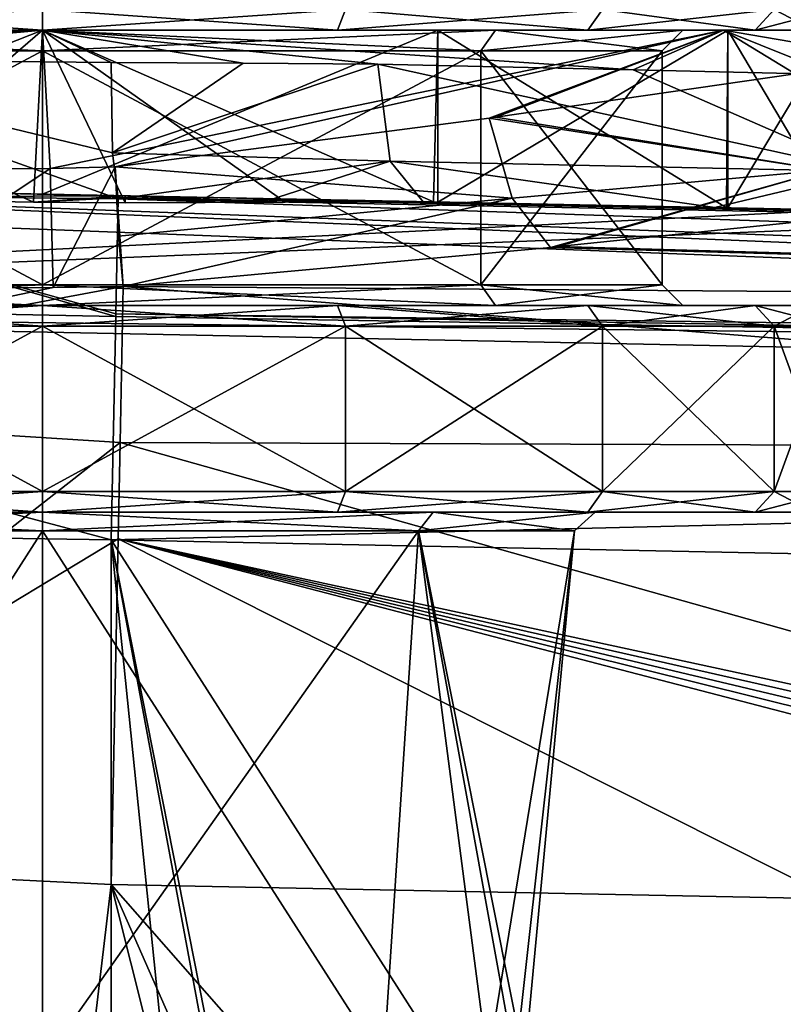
# Model space of a CAD drawing. Extents: x -200 to 200, y -703 to 625.
# Tile 6 of 256: x -175 to -164, y -649 to -635. Entities that reach past the tile are written whole.
import ezdxf

# ---------------------------------------------------------------- set-up
doc = ezdxf.new("R2010")
doc.units = 0
doc.header["$LTSCALE"] = 159.143519
for name, color, linetype in [('1', 7, 'CONTINUOUS'), ('12', 7, 'CONTINUOUS'), ('122', 7, 'CONTINUOUS'), ('124', 7, 'CONTINUOUS'), ('125', 7, 'CONTINUOUS'), ('126', 7, 'CONTINUOUS'), ('13', 7, 'CONTINUOUS'), ('130', 7, 'CONTINUOUS'), ('131', 7, 'CONTINUOUS'), ('132', 7, 'CONTINUOUS'), ('136', 7, 'CONTINUOUS'), ('137', 7, 'CONTINUOUS'), ('138', 7, 'CONTINUOUS'), ('139', 7, 'CONTINUOUS'), ('14', 7, 'CONTINUOUS'), ('140', 7, 'CONTINUOUS'), ('141', 7, 'CONTINUOUS'), ('146', 7, 'CONTINUOUS'), ('15', 7, 'CONTINUOUS'), ('16', 7, 'CONTINUOUS'), ('18', 7, 'CONTINUOUS'), ('19', 7, 'CONTINUOUS'), ('20', 7, 'CONTINUOUS'), ('3', 7, 'CONTINUOUS'), ('4', 7, 'CONTINUOUS'), ('5', 7, 'CONTINUOUS'), ('652', 7, 'CONTINUOUS'), ('653', 7, 'CONTINUOUS'), ('654', 7, 'CONTINUOUS'), ('655', 7, 'CONTINUOUS'), ('656', 7, 'CONTINUOUS'), ('657', 7, 'CONTINUOUS'), ('663', 7, 'CONTINUOUS'), ('664', 7, 'CONTINUOUS'), ('665', 7, 'CONTINUOUS'), ('676', 7, 'CONTINUOUS'), ('677', 7, 'CONTINUOUS'), ('678', 7, 'CONTINUOUS'), ('679', 7, 'CONTINUOUS'), ('680', 7, 'CONTINUOUS'), ('681', 7, 'CONTINUOUS'), ('682', 7, 'CONTINUOUS'), ('683', 7, 'CONTINUOUS'), ('684', 7, 'CONTINUOUS'), ('685', 7, 'CONTINUOUS'), ('686', 7, 'CONTINUOUS'), ('687', 7, 'CONTINUOUS'), ('9', 7, 'CONTINUOUS')]:
    doc.layers.add(name, color=color, linetype=linetype)

msp = doc.modelspace()

# ---------------------------------------------------------------- linework, layer by layer
at = {"layer": '1', "color": 7, "linetype": 'CONTINUOUS'}
for points in [[(-174, -693.2, -20), (-174, -647.605, -20), (-162.557, -693.2, -20), (-174, -693.2, -20)], [(-174, -647.605, -20), (-163.507, -647.816, -20), (-160.768, -662.682, -20), (-174, -647.605, -20)], [(-162.557, -693.2, -20), (-174, -647.605, -20), (-160.071, -679.248, -20), (-162.557, -693.2, -20)], [(-160.071, -679.248, -20), (-174, -647.605, -20), (-160.768, -662.682, -20), (-160.071, -679.248, -20)]]:
    msp.add_3dface(points, dxfattribs=at)
at = {"layer": '12', "color": 7, "linetype": 'CONTINUOUS'}
for points in [[(-173.799, -637.633, -10.721), (-173.799, -637.607, -10), (-171.478, -637.698, -10.947), (-173.799, -637.633, -10.721)], [(-171.478, -637.698, -10.947), (-173.799, -637.607, -10), (-171.56, -637.652, -10), (-171.478, -637.698, -10.947)], [(-173.801, -637.711, -11.437), (-173.799, -637.633, -10.721), (-171.478, -637.698, -10.947), (-173.801, -637.711, -11.437)], [(-169.321, -637.697, -10), (-171.478, -637.698, -10.947), (-171.56, -637.652, -10), (-169.321, -637.697, -10)], [(-167.512, -638.341, -13.433), (-162.55, -637.833, -10), (-137.6, -639.196, -14.056), (-167.512, -638.341, -13.433)], [(-173.826, -638.924, -14.962), (-167.623, -638.357, -13.482), (-137.6, -639.196, -14.056), (-173.826, -638.924, -14.962)], [(-167.623, -638.357, -13.482), (-167.512, -638.341, -13.433), (-137.6, -639.196, -14.056), (-167.623, -638.357, -13.482)], [(-173.871, -641.189, -17.669), (-173.826, -638.924, -14.962), (-143.801, -641.299, -17.226), (-173.871, -641.189, -17.669)], [(-143.801, -641.299, -17.226), (-173.826, -638.924, -14.962), (-137.6, -639.196, -14.056), (-143.801, -641.299, -17.226)], [(-173.899, -642.587, -18.649), (-173.871, -641.189, -17.669), (-152.29, -647.256, -19.969), (-173.899, -642.587, -18.649)], [(-152.29, -647.256, -19.969), (-173.871, -641.189, -17.669), (-143.801, -641.299, -17.226), (-152.29, -647.256, -19.969)], [(-174, -647.605, -20), (-173.899, -642.587, -18.649), (-163.507, -647.816, -20), (-174, -647.605, -20)], [(-152.474, -647.442, -19.982), (-173.899, -642.587, -18.649), (-152.29, -647.256, -19.969), (-152.474, -647.442, -19.982)], [(-173.899, -642.587, -18.649), (-152.661, -647.635, -19.992), (-152.833, -647.825, -19.998), (-173.899, -642.587, -18.649)], [(-152.661, -647.635, -19.992), (-173.899, -642.587, -18.649), (-152.474, -647.442, -19.982), (-152.661, -647.635, -19.992)], [(-153.013, -648.027, -20), (-173.899, -642.587, -18.649), (-152.833, -647.825, -19.998), (-153.013, -648.027, -20)], [(-173.899, -642.587, -18.649), (-153.013, -648.027, -20), (-163.507, -647.816, -20), (-173.899, -642.587, -18.649)]]:
    msp.add_3dface(points, dxfattribs=at)
at = {"layer": '122', "color": 7, "linetype": 'CONTINUOUS'}
for points in [[(-174, -689.2, 20), (-169.255, -689.2, 20), (-174, -642.604, 20), (-174, -689.2, 20)], [(-169.255, -689.2, 20), (-165.004, -690.912, 20), (-174, -642.604, 20), (-169.255, -689.2, 20)], [(-165.004, -690.912, 20), (-163.714, -694.714, 20), (-174, -642.604, 20), (-165.004, -690.912, 20)], [(-174, -642.604, 20), (-138.417, -698.2, 20), (-134.228, -643.405, 20), (-174, -642.604, 20)], [(-163.714, -694.714, 20), (-138.417, -698.2, 20), (-174, -642.604, 20), (-163.714, -694.714, 20)]]:
    msp.add_3dface(points, dxfattribs=at)
at = {"layer": '124', "color": 7, "linetype": 'CONTINUOUS'}
for points in [[(-163.5, -637.814, 0.025), (-186.5, -637.351, 0.025), (-165.049, -637.783, 5.764), (-163.5, -637.814, 0.025)], [(-186.5, -637.351, 0.025), (-180.743, -637.467, 9.963), (-175, -637.583, 11.5), (-186.5, -637.351, 0.025)], [(-186.5, -637.351, 0.025), (-169.257, -637.698, 9.963), (-165.049, -637.783, 5.764), (-186.5, -637.351, 0.025)], [(-186.5, -637.351, 0.025), (-175, -637.583, 11.5), (-169.257, -637.698, 9.963), (-186.5, -637.351, 0.025)], [(-169.473, -637.694, 15), (-149.332, -638.099, 15), (-165.237, -637.779, 12.645), (-169.473, -637.694, 15)], [(-149.332, -638.099, 15), (-161.905, -637.846, 9.135), (-165.237, -637.779, 12.645), (-149.332, -638.099, 15)]]:
    msp.add_3dface(points, dxfattribs=at)
at = {"layer": '125', "color": 7, "linetype": 'CONTINUOUS'}
for points in [[(-163.5, -637.814, 0.025), (-192, -639.241, 0.025), (-186.5, -637.351, 0.025), (-163.5, -637.814, 0.025)], [(-159.04, -637.904, 0.025), (-192, -639.241, 0.025), (-163.5, -637.814, 0.025), (-159.04, -637.904, 0.025)], [(-129.223, -640.005, 0.025), (-192, -639.241, 0.025), (-159.04, -637.904, 0.025), (-129.223, -640.005, 0.025)], [(-94.396, -641.206, 0.025), (-192, -639.241, 0.025), (-129.223, -640.005, 0.025), (-94.396, -641.206, 0.025)]]:
    msp.add_3dface(points, dxfattribs=at)
at = {"layer": '126', "color": 7, "linetype": 'CONTINUOUS'}
for points in [[(-94.396, -641.206, 0.025), (-94.396, -641.206), (-192, -639.241), (-94.396, -641.206, 0.025)], [(-192, -639.241, 0.025), (-94.396, -641.206, 0.025), (-192, -639.241), (-192, -639.241, 0.025)]]:
    msp.add_3dface(points, dxfattribs=at)
at = {"layer": '13', "color": 7, "linetype": 'CONTINUOUS'}
for points in [[(-173.799, -637.607, -10), (-179.136, -637.625, -10.73), (-179.421, -637.494, -9.009), (-173.799, -637.607, -10)], [(-175.132, -637.701, -11.499), (-179.136, -637.625, -10.73), (-173.799, -637.607, -10), (-175.132, -637.701, -11.499)], [(-173.799, -637.633, -10.721), (-175.132, -637.701, -11.499), (-173.799, -637.607, -10), (-173.799, -637.633, -10.721)], [(-173.801, -637.711, -11.437), (-175.132, -637.701, -11.499), (-173.799, -637.633, -10.721), (-173.801, -637.711, -11.437)], [(-174.845, -638.94, -14.996), (-173.826, -638.924, -14.962), (-182.918, -640.616, -15.182), (-174.845, -638.94, -14.996)], [(-182.918, -640.616, -15.182), (-173.826, -638.924, -14.962), (-173.871, -641.189, -17.669), (-182.918, -640.616, -15.182)], [(-177.484, -638.945, -14.767), (-174.845, -638.94, -14.996), (-182.918, -640.616, -15.182), (-177.484, -638.945, -14.767)], [(-181.585, -647.232, -18.506), (-182.918, -640.616, -15.182), (-173.871, -641.189, -17.669), (-181.585, -647.232, -18.506)], [(-181.585, -647.232, -18.506), (-173.871, -641.189, -17.669), (-173.899, -642.587, -18.649), (-181.585, -647.232, -18.506)], [(-174, -647.605, -20), (-181.585, -647.232, -18.506), (-173.899, -642.587, -18.649), (-174, -647.605, -20)]]:
    msp.add_3dface(points, dxfattribs=at)
at = {"layer": '130', "color": 7, "linetype": 'CONTINUOUS'}
for points in [[(-188.483, -698.2, 13.793), (-175, -698.2, 19.975), (-188.134, -642.39, 14.15), (-188.483, -698.2, 13.793)], [(-174, -689.2, 20), (-188.134, -642.39, 14.15), (-174.5, -689.2, 19.994), (-174, -689.2, 20)], [(-174, -689.2, 20), (-174, -642.604, 20), (-188.134, -642.39, 14.15), (-174, -689.2, 20)], [(-188.134, -642.39, 14.15), (-175, -689.2, 19.975), (-174.5, -689.2, 19.994), (-188.134, -642.39, 14.15)], [(-175, -698.2, 19.975), (-175, -689.2, 19.975), (-188.134, -642.39, 14.15), (-175, -698.2, 19.975)]]:
    msp.add_3dface(points, dxfattribs=at)
at = {"layer": '131', "color": 7, "linetype": 'CONTINUOUS'}
for points in [[(-173.935, -639.358, 18.803), (-180.159, -637.581, 14.734), (-187.22, -639.091, 13.305), (-173.935, -639.358, 18.803)], [(-173.935, -639.358, 18.803), (-173.934, -639.32, 18.77), (-180.159, -637.581, 14.734), (-173.935, -639.358, 18.803)], [(-173.934, -639.32, 18.77), (-173.9, -637.652, 15.685), (-180.159, -637.581, 14.734), (-173.934, -639.32, 18.77)], [(-188.134, -642.39, 14.15), (-174, -642.604, 20), (-187.22, -639.091, 13.305), (-188.134, -642.39, 14.15)], [(-174, -642.604, 20), (-173.935, -639.358, 18.803), (-187.22, -639.091, 13.305), (-174, -642.604, 20)]]:
    msp.add_3dface(points, dxfattribs=at)
at = {"layer": '132', "color": 7, "linetype": 'CONTINUOUS'}
for points in [[(-173.934, -639.32, 18.77), (-94.379, -640.383, 18.222), (-173.9, -637.652, 15.685), (-173.934, -639.32, 18.77)], [(-173.9, -637.652, 15.685), (-94.356, -639.206, 15), (-171.712, -637.67, 15.464), (-173.9, -637.652, 15.685)], [(-94.379, -640.383, 18.222), (-94.356, -639.206, 15), (-173.9, -637.652, 15.685), (-94.379, -640.383, 18.222)], [(-171.712, -637.67, 15.464), (-94.356, -639.206, 15), (-129.192, -638.505, 15), (-171.712, -637.67, 15.464)], [(-149.332, -638.099, 15), (-171.712, -637.67, 15.464), (-129.192, -638.505, 15), (-149.332, -638.099, 15)], [(-169.473, -637.694, 15), (-171.712, -637.67, 15.464), (-149.332, -638.099, 15), (-169.473, -637.694, 15)], [(-173.935, -639.358, 18.803), (-94.385, -640.671, 18.536), (-173.934, -639.32, 18.77), (-173.935, -639.358, 18.803)], [(-94.385, -640.671, 18.536), (-94.379, -640.383, 18.222), (-173.934, -639.32, 18.77), (-94.385, -640.671, 18.536)], [(-174, -642.604, 20), (-94.385, -640.671, 18.536), (-173.935, -639.358, 18.803), (-174, -642.604, 20)], [(-174, -642.604, 20), (-134.228, -643.405, 20), (-94.385, -640.671, 18.536), (-174, -642.604, 20)]]:
    msp.add_3dface(points, dxfattribs=at)
at = {"layer": '136', "color": 7, "linetype": 'CONTINUOUS'}
for points in [[(-180.743, -635.2, 9.963), (-184.891, -635.2, 9.908), (-175, -635.2, 14), (-180.743, -635.2, 9.963)], [(-175, -635.2, 11.5), (-180.743, -635.2, 9.963), (-175, -635.2, 14), (-175, -635.2, 11.5)], [(-169.257, -635.2, 9.963), (-175, -635.2, 11.5), (-165.109, -635.2, 9.908), (-169.257, -635.2, 9.963)], [(-175, -635.2, 11.5), (-175, -635.2, 14), (-165.109, -635.2, 9.908), (-175, -635.2, 11.5)], [(-165.049, -635.2, 5.764), (-169.257, -635.2, 9.963), (-165.109, -635.2, 9.908), (-165.049, -635.2, 5.764)], [(-161, -635.2, 0.025), (-165.049, -635.2, 5.764), (-165.109, -635.2, 9.908), (-161, -635.2, 0.025)], [(-161, -635.2, 0.025), (-163.5, -635.2, 0.025), (-165.049, -635.2, 5.764), (-161, -635.2, 0.025)]]:
    msp.add_3dface(points, dxfattribs=at)
at = {"layer": '137', "color": 7, "linetype": 'CONTINUOUS'}
for points in [[(-175, -637.583, 11.5), (-180.743, -637.467, 9.963), (-175, -635.2, 11.5), (-175, -637.583, 11.5)], [(-175, -635.2, 11.5), (-180.743, -637.467, 9.963), (-180.743, -635.2, 9.963), (-175, -635.2, 11.5)], [(-169.257, -635.2, 9.963), (-175, -637.583, 11.5), (-175, -635.2, 11.5), (-169.257, -635.2, 9.963)], [(-169.257, -637.698, 9.963), (-175, -637.583, 11.5), (-169.257, -635.2, 9.963), (-169.257, -637.698, 9.963)], [(-165.049, -635.2, 5.764), (-169.257, -637.698, 9.963), (-169.257, -635.2, 9.963), (-165.049, -635.2, 5.764)], [(-165.049, -637.783, 5.764), (-169.257, -637.698, 9.963), (-165.049, -635.2, 5.764), (-165.049, -637.783, 5.764)], [(-163.5, -635.2, 0.025), (-165.049, -637.783, 5.764), (-165.049, -635.2, 5.764), (-163.5, -635.2, 0.025)], [(-163.5, -635.2, 0.025), (-163.5, -637.814, 0.025), (-165.049, -637.783, 5.764), (-163.5, -635.2, 0.025)]]:
    msp.add_3dface(points, dxfattribs=at)
at = {"layer": '138', "color": 7, "linetype": 'CONTINUOUS'}
for points in [[(-184.891, -635.2, 9.908), (-179.617, -635.62, 13.217), (-175, -635.2, 14), (-184.891, -635.2, 9.908)], [(-179.617, -635.62, 13.217), (-174.003, -635.671, 13.964), (-175, -635.2, 14), (-179.617, -635.62, 13.217)], [(-175, -635.2, 14), (-170.128, -635.694, 13.125), (-166.422, -635.78, 11.065), (-175, -635.2, 14)], [(-172.088, -635.679, 13.694), (-170.128, -635.694, 13.125), (-175, -635.2, 14), (-172.088, -635.679, 13.694)], [(-174.003, -635.671, 13.964), (-172.088, -635.679, 13.694), (-175, -635.2, 14), (-174.003, -635.671, 13.964)], [(-165.109, -635.2, 9.908), (-175, -635.2, 14), (-166.422, -635.78, 11.065), (-165.109, -635.2, 9.908)], [(-163.507, -635.847, 7.995), (-165.109, -635.2, 9.908), (-166.422, -635.78, 11.065), (-163.507, -635.847, 7.995)], [(-161, -635.904, 0.025), (-165.109, -635.2, 9.908), (-163.507, -635.847, 7.995), (-161, -635.904, 0.025)], [(-161, -635.904, 0.025), (-161, -635.2, 0.025), (-165.109, -635.2, 9.908), (-161, -635.904, 0.025)]]:
    msp.add_3dface(points, dxfattribs=at)
at = {"layer": '139', "color": 7, "linetype": 'CONTINUOUS'}
for points in [[(-180.159, -637.581, 14.734), (-173.9, -637.652, 15.685), (-179.617, -635.62, 13.217), (-180.159, -637.581, 14.734)], [(-179.617, -635.62, 13.217), (-173.9, -637.652, 15.685), (-173.981, -636.984, 14.455), (-179.617, -635.62, 13.217)], [(-174.003, -635.671, 13.964), (-179.617, -635.62, 13.217), (-173.981, -636.984, 14.455), (-174.003, -635.671, 13.964)]]:
    msp.add_3dface(points, dxfattribs=at)
at = {"layer": '14', "color": 7, "linetype": 'CONTINUOUS'}
for points in [[(-180.743, -635.2, -9.963), (-175, -635.2, -11.5), (-184.891, -635.2, -9.908), (-180.743, -635.2, -9.963)], [(-184.891, -635.2, -9.908), (-175, -635.2, -11.5), (-175, -635.2, -14), (-184.891, -635.2, -9.908)], [(-175, -635.2, -14), (-169.257, -635.2, -9.963), (-165.109, -635.2, -9.908), (-175, -635.2, -14)], [(-175, -635.2, -11.5), (-169.257, -635.2, -9.963), (-175, -635.2, -14), (-175, -635.2, -11.5)], [(-169.257, -635.2, -9.963), (-165.049, -635.2, -5.764), (-165.109, -635.2, -9.908), (-169.257, -635.2, -9.963)], [(-163.5, -635.2, -0.025), (-161, -635.2, -0.025), (-165.109, -635.2, -9.908), (-163.5, -635.2, -0.025)], [(-165.049, -635.2, -5.764), (-163.5, -635.2, -0.025), (-165.109, -635.2, -9.908), (-165.049, -635.2, -5.764)]]:
    msp.add_3dface(points, dxfattribs=at)
at = {"layer": '140', "color": 7, "linetype": 'CONTINUOUS'}
for points in [[(-172.088, -635.679, 13.694), (-174.003, -635.671, 13.964), (-173.981, -636.984, 14.455), (-172.088, -635.679, 13.694)], [(-170.128, -635.694, 13.125), (-172.088, -635.679, 13.694), (-173.981, -636.984, 14.455), (-170.128, -635.694, 13.125)], [(-169.951, -637.103, 13.679), (-170.128, -635.694, 13.125), (-173.981, -636.984, 14.455), (-169.951, -637.103, 13.679)], [(-173.9, -637.652, 15.685), (-169.951, -637.103, 13.679), (-173.981, -636.984, 14.455), (-173.9, -637.652, 15.685)], [(-173.9, -637.652, 15.685), (-171.712, -637.67, 15.464), (-169.951, -637.103, 13.679), (-173.9, -637.652, 15.685)], [(-171.712, -637.67, 15.464), (-169.473, -637.694, 15), (-169.951, -637.103, 13.679), (-171.712, -637.67, 15.464)]]:
    msp.add_3dface(points, dxfattribs=at)
at = {"layer": '141', "color": 7, "linetype": 'CONTINUOUS'}
for points in [[(-166.422, -635.78, 11.065), (-170.128, -635.694, 13.125), (-163.046, -637.256, 8.349), (-166.422, -635.78, 11.065)], [(-170.128, -635.694, 13.125), (-169.951, -637.103, 13.679), (-163.046, -637.256, 8.349), (-170.128, -635.694, 13.125)], [(-163.507, -635.847, 7.995), (-166.422, -635.78, 11.065), (-163.046, -637.256, 8.349), (-163.507, -635.847, 7.995)], [(-163.046, -637.256, 8.349), (-169.951, -637.103, 13.679), (-165.237, -637.779, 12.645), (-163.046, -637.256, 8.349)], [(-169.951, -637.103, 13.679), (-169.473, -637.694, 15), (-165.237, -637.779, 12.645), (-169.951, -637.103, 13.679)], [(-161.905, -637.846, 9.135), (-163.046, -637.256, 8.349), (-165.237, -637.779, 12.645), (-161.905, -637.846, 9.135)]]:
    msp.add_3dface(points, dxfattribs=at)
at = {"layer": '146', "color": 7, "linetype": 'CONTINUOUS'}
for points in [[(-192, -639.241), (-94.396, -641.206), (-192, -701.2), (-192, -639.241)], [(-192, -701.2), (-94.396, -641.206), (-95, -701.2), (-192, -701.2)]]:
    msp.add_3dface(points, dxfattribs=at)
at = {"layer": '15', "color": 7, "linetype": 'CONTINUOUS'}
for points in [[(-184.891, -635.2, -9.908), (-175, -635.2, -14), (-177.352, -637.228, -13.801), (-184.891, -635.2, -9.908)], [(-177.352, -637.228, -13.801), (-175, -635.2, -14), (-174.887, -637.21, -14), (-177.352, -637.228, -13.801)], [(-175, -635.2, -14), (-165.109, -635.2, -9.908), (-174.887, -637.21, -14), (-175, -635.2, -14)], [(-165.109, -635.2, -9.908), (-173.942, -637.188, -13.96), (-174.887, -637.21, -14), (-165.109, -635.2, -9.908)], [(-173.942, -637.188, -13.96), (-165.109, -635.2, -9.908), (-168.512, -636.482, -12.406), (-173.942, -637.188, -13.96)], [(-168.512, -636.482, -12.406), (-165.109, -635.2, -9.908), (-168.415, -636.463, -12.354), (-168.512, -636.482, -12.406)], [(-168.415, -636.463, -12.354), (-165.109, -635.2, -9.908), (-164.071, -635.834, -8.75), (-168.415, -636.463, -12.354)], [(-165.109, -635.2, -9.908), (-161, -635.2, -0.025), (-164.071, -635.834, -8.75), (-165.109, -635.2, -9.908)]]:
    msp.add_3dface(points, dxfattribs=at)
at = {"layer": '16', "color": 7, "linetype": 'CONTINUOUS'}
for points in [[(-179.136, -637.625, -10.73), (-175.132, -637.701, -11.499), (-180.743, -635.2, -9.963), (-179.136, -637.625, -10.73)], [(-175.132, -637.701, -11.499), (-175, -635.2, -11.5), (-180.743, -635.2, -9.963), (-175.132, -637.701, -11.499)], [(-175.132, -637.701, -11.499), (-173.801, -637.711, -11.437), (-175, -635.2, -11.5), (-175.132, -637.701, -11.499)], [(-175, -635.2, -11.5), (-173.801, -637.711, -11.437), (-171.478, -637.698, -10.947), (-175, -635.2, -11.5)], [(-169.321, -637.697, -10), (-175, -635.2, -11.5), (-171.478, -637.698, -10.947), (-169.321, -637.697, -10)], [(-169.257, -635.2, -9.963), (-175, -635.2, -11.5), (-169.321, -637.697, -10), (-169.257, -635.2, -9.963)], [(-165.067, -637.783, -5.796), (-169.257, -635.2, -9.963), (-169.321, -637.697, -10), (-165.067, -637.783, -5.796)], [(-165.049, -635.2, -5.764), (-169.257, -635.2, -9.963), (-165.067, -637.783, -5.796), (-165.049, -635.2, -5.764)], [(-163.5, -637.814, -0.025), (-165.049, -635.2, -5.764), (-165.067, -637.783, -5.796), (-163.5, -637.814, -0.025)], [(-163.5, -637.814, -0.025), (-163.5, -635.2, -0.025), (-165.049, -635.2, -5.764), (-163.5, -637.814, -0.025)]]:
    msp.add_3dface(points, dxfattribs=at)
at = {"layer": '18', "color": 7, "linetype": 'CONTINUOUS'}
for points in [[(-168.415, -636.463, -12.354), (-164.071, -635.834, -8.75), (-163.634, -637.237, -9.123), (-168.415, -636.463, -12.354)], [(-168.512, -636.482, -12.406), (-168.415, -636.463, -12.354), (-163.634, -637.237, -9.123), (-168.512, -636.482, -12.406)], [(-173.942, -637.188, -13.96), (-168.512, -636.482, -12.406), (-168.179, -637.639, -12.658), (-173.942, -637.188, -13.96)], [(-168.512, -636.482, -12.406), (-163.634, -637.237, -9.123), (-168.179, -637.639, -12.658), (-168.512, -636.482, -12.406)], [(-173.942, -637.188, -13.96), (-168.179, -637.639, -12.658), (-173.898, -638.192, -14.228), (-173.942, -637.188, -13.96)], [(-168.179, -637.639, -12.658), (-163.634, -637.237, -9.123), (-167.623, -638.357, -13.482), (-168.179, -637.639, -12.658)], [(-167.623, -638.357, -13.482), (-163.634, -637.237, -9.123), (-167.512, -638.341, -13.433), (-167.623, -638.357, -13.482)], [(-163.634, -637.237, -9.123), (-162.55, -637.833, -10), (-167.512, -638.341, -13.433), (-163.634, -637.237, -9.123)], [(-168.179, -637.639, -12.658), (-173.826, -638.924, -14.962), (-173.898, -638.192, -14.228), (-168.179, -637.639, -12.658)], [(-173.826, -638.924, -14.962), (-168.179, -637.639, -12.658), (-167.623, -638.357, -13.482), (-173.826, -638.924, -14.962)]]:
    msp.add_3dface(points, dxfattribs=at)
at = {"layer": '19', "color": 7, "linetype": 'CONTINUOUS'}
for points in [[(-177.484, -638.945, -14.767), (-177.352, -637.228, -13.801), (-174.887, -637.21, -14), (-177.484, -638.945, -14.767)], [(-174.845, -638.94, -14.996), (-177.484, -638.945, -14.767), (-174.887, -637.21, -14), (-174.845, -638.94, -14.996)], [(-173.942, -637.188, -13.96), (-174.845, -638.94, -14.996), (-174.887, -637.21, -14), (-173.942, -637.188, -13.96)], [(-173.826, -638.924, -14.962), (-174.845, -638.94, -14.996), (-173.942, -637.188, -13.96), (-173.826, -638.924, -14.962)], [(-173.826, -638.924, -14.962), (-173.942, -637.188, -13.96), (-173.898, -638.192, -14.228), (-173.826, -638.924, -14.962)]]:
    msp.add_3dface(points, dxfattribs=at)
at = {"layer": '20', "color": 7, "linetype": 'CONTINUOUS'}
for points in [[(-192, -639.241), (-192, -701.2), (-95, -701.2), (-192, -639.241)], [(-94.396, -641.206), (-192, -639.241), (-95, -701.2), (-94.396, -641.206)]]:
    msp.add_3dface(points, dxfattribs=at)
at = {"layer": '3', "color": 7, "linetype": 'CONTINUOUS'}
for points in [[(-186.5, -637.351, -0.025), (-163.5, -637.814, -0.025), (-186.144, -637.358, -2.84), (-186.5, -637.351, -0.025)], [(-163.5, -637.814, -0.025), (-185.11, -637.379, -5.481), (-186.144, -637.358, -2.84), (-163.5, -637.814, -0.025)], [(-185.11, -637.379, -5.481), (-163.5, -637.814, -0.025), (-182.292, -637.436, -7.64), (-185.11, -637.379, -5.481)], [(-163.5, -637.814, -0.025), (-179.421, -637.494, -9.009), (-182.292, -637.436, -7.64), (-163.5, -637.814, -0.025)], [(-163.5, -637.814, -0.025), (-173.799, -637.607, -10), (-179.421, -637.494, -9.009), (-163.5, -637.814, -0.025)], [(-173.799, -637.607, -10), (-163.5, -637.814, -0.025), (-171.56, -637.652, -10), (-173.799, -637.607, -10)], [(-163.5, -637.814, -0.025), (-169.321, -637.697, -10), (-171.56, -637.652, -10), (-163.5, -637.814, -0.025)], [(-163.5, -637.814, -0.025), (-165.067, -637.783, -5.796), (-169.321, -637.697, -10), (-163.5, -637.814, -0.025)]]:
    msp.add_3dface(points, dxfattribs=at)
at = {"layer": '4', "color": 7, "linetype": 'CONTINUOUS'}
for points in [[(-190.466, -637.494, -0.025), (-94.396, -641.206, -0.025), (-186.5, -637.351, -0.025), (-190.466, -637.494, -0.025)], [(-163.5, -637.814, -0.025), (-186.5, -637.351, -0.025), (-128.713, -639.515, -0.025), (-163.5, -637.814, -0.025)], [(-94.396, -641.206, -0.025), (-128.713, -639.515, -0.025), (-186.5, -637.351, -0.025), (-94.396, -641.206, -0.025)], [(-192, -639.241, -0.025), (-94.396, -641.206, -0.025), (-190.466, -637.494, -0.025), (-192, -639.241, -0.025)]]:
    msp.add_3dface(points, dxfattribs=at)
at = {"layer": '5', "color": 7, "linetype": 'CONTINUOUS'}
for points in [[(-94.396, -641.206), (-192, -639.241, -0.025), (-192, -639.241), (-94.396, -641.206)], [(-94.396, -641.206, -0.025), (-192, -639.241, -0.025), (-94.396, -641.206), (-94.396, -641.206, -0.025)]]:
    msp.add_3dface(points, dxfattribs=at)
at = {"layer": '652', "linetype": 'CONTINUOUS'}
for points in [[(-175, -642.472, -7.725), (-179.95, -650.2, -4.95), (-180.462, -642.472, -5.462), (-175, -642.472, -7.725)], [(-175, -650.2, -7), (-179.95, -650.2, -4.95), (-175, -642.472, -7.725), (-175, -650.2, -7)], [(-169.538, -642.472, -5.462), (-175, -650.2, -7), (-175, -642.472, -7.725), (-169.538, -642.472, -5.462)], [(-170.05, -650.2, -4.95), (-175, -650.2, -7), (-169.538, -642.472, -5.462), (-170.05, -650.2, -4.95)], [(-168.533, -650.2, -2.679), (-170.05, -650.2, -4.95), (-169.538, -642.472, -5.462), (-168.533, -650.2, -2.679)], [(-167.275, -642.472), (-168.533, -650.2, -2.679), (-169.538, -642.472, -5.462), (-167.275, -642.472)], [(-168.135, -650.2, -1.366), (-168.533, -650.2, -2.679), (-167.275, -642.472), (-168.135, -650.2, -1.366)], [(-168, -650.2), (-168.135, -650.2, -1.366), (-167.275, -642.472), (-168, -650.2)]]:
    msp.add_3dface(points, dxfattribs=at)
at = {"layer": '653', "linetype": 'CONTINUOUS'}
for points in [[(-179.286, -642.2, 10.347), (-182.92, -642.2, 7.92), (-170.714, -642.2, 10.347), (-179.286, -642.2, 10.347)], [(-180.674, -642.2, 5.673), (-175, -642.2, 8.023), (-182.92, -642.2, 7.92), (-180.674, -642.2, 5.673)], [(-182.92, -642.2, 7.92), (-175, -642.2, 8.023), (-170.714, -642.2, 10.347), (-182.92, -642.2, 7.92)], [(-175, -642.2, -8.023), (-180.674, -642.2, -5.673), (-182.92, -642.2, -7.92), (-175, -642.2, -8.023)], [(-179.286, -642.2, -10.347), (-175, -642.2, -8.023), (-182.92, -642.2, -7.92), (-179.286, -642.2, -10.347)], [(-175, -642.2, 11.2), (-179.286, -642.2, 10.347), (-170.714, -642.2, 10.347), (-175, -642.2, 11.2)], [(-167.08, -642.2, -7.92), (-175, -642.2, -8.023), (-179.286, -642.2, -10.347), (-167.08, -642.2, -7.92)], [(-175, -642.2, -11.2), (-170.714, -642.2, -10.347), (-179.286, -642.2, -10.347), (-175, -642.2, -11.2)], [(-170.714, -642.2, -10.347), (-167.08, -642.2, -7.92), (-179.286, -642.2, -10.347), (-170.714, -642.2, -10.347)], [(-175, -642.2, 8.023), (-169.326, -642.2, 5.673), (-167.08, -642.2, 7.92), (-175, -642.2, 8.023)], [(-170.714, -642.2, 10.347), (-175, -642.2, 8.023), (-167.08, -642.2, 7.92), (-170.714, -642.2, 10.347)], [(-169.326, -642.2, -5.673), (-175, -642.2, -8.023), (-167.08, -642.2, -7.92), (-169.326, -642.2, -5.673)], [(-163.8, -642.2), (-169.326, -642.2, -5.673), (-164.653, -642.2, -4.286), (-163.8, -642.2)], [(-169.326, -642.2, 5.673), (-166.977, -642.2), (-164.653, -642.2, 4.286), (-169.326, -642.2, 5.673)], [(-166.977, -642.2), (-169.326, -642.2, -5.673), (-163.8, -642.2), (-166.977, -642.2)], [(-167.08, -642.2, 7.92), (-169.326, -642.2, 5.673), (-164.653, -642.2, 4.286), (-167.08, -642.2, 7.92)], [(-164.653, -642.2, -4.286), (-169.326, -642.2, -5.673), (-167.08, -642.2, -7.92), (-164.653, -642.2, -4.286)], [(-164.653, -642.2, 4.286), (-166.977, -642.2), (-163.8, -642.2), (-164.653, -642.2, 4.286)]]:
    msp.add_3dface(points, dxfattribs=at)
at = {"layer": '654', "linetype": 'CONTINUOUS'}
for points in [[(-179.401, -639.5, -10.625), (-175, -639.5, -11.5), (-179.401, -641.9, -10.625), (-179.401, -639.5, -10.625)], [(-179.401, -641.9, -10.625), (-175, -639.5, -11.5), (-175, -641.9, -11.5), (-179.401, -641.9, -10.625)], [(-175, -639.5, -11.5), (-170.599, -639.5, -10.625), (-175, -641.9, -11.5), (-175, -639.5, -11.5)], [(-175, -641.9, -11.5), (-170.599, -639.5, -10.625), (-170.599, -641.9, -10.625), (-175, -641.9, -11.5)], [(-170.599, -639.5, -10.625), (-166.868, -639.5, -8.132), (-170.599, -641.9, -10.625), (-170.599, -639.5, -10.625)], [(-170.599, -641.9, -10.625), (-166.868, -639.5, -8.132), (-166.868, -641.9, -8.132), (-170.599, -641.9, -10.625)], [(-166.868, -639.5, -8.132), (-164.375, -639.5, -4.401), (-166.868, -641.9, -8.132), (-166.868, -639.5, -8.132)], [(-166.868, -641.9, -8.132), (-164.375, -639.5, -4.401), (-164.375, -641.9, -4.401), (-166.868, -641.9, -8.132)], [(-164.375, -639.5, -4.401), (-163.5, -639.5), (-164.375, -641.9, -4.401), (-164.375, -639.5, -4.401)], [(-164.375, -641.9, -4.401), (-163.5, -639.5), (-163.5, -641.9), (-164.375, -641.9, -4.401)]]:
    msp.add_3dface(points, dxfattribs=at)
at = {"layer": '655', "linetype": 'CONTINUOUS'}
for points in [[(-182.92, -639.2, -7.92), (-175, -639.2, -9.3), (-170.714, -639.2, -10.347), (-182.92, -639.2, -7.92)], [(-181.577, -639.2, -6.576), (-175, -639.2, -9.3), (-182.92, -639.2, -7.92), (-181.577, -639.2, -6.576)], [(-175, -639.2, 9.3), (-181.577, -639.2, 6.576), (-182.92, -639.2, 7.92), (-175, -639.2, 9.3)], [(-179.286, -639.2, 10.347), (-175, -639.2, 9.3), (-182.92, -639.2, 7.92), (-179.286, -639.2, 10.347)], [(-179.286, -639.2, -10.347), (-182.92, -639.2, -7.92), (-170.714, -639.2, -10.347), (-179.286, -639.2, -10.347)], [(-167.08, -639.2, 7.92), (-175, -639.2, 9.3), (-179.286, -639.2, 10.347), (-167.08, -639.2, 7.92)], [(-175, -639.2, -11.2), (-179.286, -639.2, -10.347), (-170.714, -639.2, -10.347), (-175, -639.2, -11.2)], [(-170.714, -639.2, 10.347), (-167.08, -639.2, 7.92), (-179.286, -639.2, 10.347), (-170.714, -639.2, 10.347)], [(-175, -639.2, 11.2), (-170.714, -639.2, 10.347), (-179.286, -639.2, 10.347), (-175, -639.2, 11.2)], [(-170.714, -639.2, -10.347), (-175, -639.2, -9.3), (-167.08, -639.2, -7.92), (-170.714, -639.2, -10.347)], [(-175, -639.2, -9.3), (-168.423, -639.2, -6.576), (-167.08, -639.2, -7.92), (-175, -639.2, -9.3)], [(-168.423, -639.2, 6.576), (-175, -639.2, 9.3), (-167.08, -639.2, 7.92), (-168.423, -639.2, 6.576)], [(-167.08, -639.2, -7.92), (-168.423, -639.2, -6.576), (-164.653, -639.2, -4.286), (-167.08, -639.2, -7.92)], [(-168.423, -639.2, -6.576), (-165.7, -639.2), (-164.653, -639.2, -4.286), (-168.423, -639.2, -6.576)], [(-165.7, -639.2), (-168.423, -639.2, 6.576), (-163.8, -639.2), (-165.7, -639.2)], [(-163.8, -639.2), (-168.423, -639.2, 6.576), (-164.653, -639.2, 4.286), (-163.8, -639.2)], [(-164.653, -639.2, 4.286), (-168.423, -639.2, 6.576), (-167.08, -639.2, 7.92), (-164.653, -639.2, 4.286)], [(-164.653, -639.2, -4.286), (-165.7, -639.2), (-163.8, -639.2), (-164.653, -639.2, -4.286)]]:
    msp.add_3dface(points, dxfattribs=at)
at = {"layer": '656', "linetype": 'CONTINUOUS'}
for points in [[(-175, -638.9, -9), (-181.364, -638.9, -6.363), (-175, -635.5, -9), (-175, -638.9, -9)], [(-175, -635.5, -9), (-181.364, -638.9, -6.363), (-181.364, -635.5, -6.363), (-175, -635.5, -9)], [(-168.636, -638.9, -6.363), (-175, -638.9, -9), (-168.636, -635.5, -6.363), (-168.636, -638.9, -6.363)], [(-168.636, -635.5, -6.363), (-175, -638.9, -9), (-175, -635.5, -9), (-168.636, -635.5, -6.363)], [(-166, -638.9), (-168.636, -638.9, -6.363), (-166, -635.5), (-166, -638.9)], [(-166, -635.5), (-168.636, -638.9, -6.363), (-168.636, -635.5, -6.363), (-166, -635.5)]]:
    msp.add_3dface(points, dxfattribs=at)
at = {"layer": '657', "linetype": 'CONTINUOUS'}
for points in [[(-179.286, -635.2, 10.347), (-182.92, -635.2, 7.92), (-170.714, -635.2, 10.347), (-179.286, -635.2, 10.347)], [(-181.577, -635.2, 6.576), (-175, -635.2, 9.3), (-182.92, -635.2, 7.92), (-181.577, -635.2, 6.576)], [(-179.286, -635.2, -10.347), (-175, -635.2, -9.3), (-182.92, -635.2, -7.92), (-179.286, -635.2, -10.347)], [(-182.92, -635.2, 7.92), (-175, -635.2, 9.3), (-170.714, -635.2, 10.347), (-182.92, -635.2, 7.92)], [(-175, -635.2, -9.3), (-181.577, -635.2, -6.576), (-182.92, -635.2, -7.92), (-175, -635.2, -9.3)], [(-170.714, -635.2, -10.347), (-167.08, -635.2, -7.92), (-179.286, -635.2, -10.347), (-170.714, -635.2, -10.347)], [(-175, -635.2, -11.2), (-170.714, -635.2, -10.347), (-179.286, -635.2, -10.347), (-175, -635.2, -11.2)], [(-175, -635.2, 11.2), (-179.286, -635.2, 10.347), (-170.714, -635.2, 10.347), (-175, -635.2, 11.2)], [(-167.08, -635.2, -7.92), (-175, -635.2, -9.3), (-179.286, -635.2, -10.347), (-167.08, -635.2, -7.92)], [(-170.714, -635.2, 10.347), (-175, -635.2, 9.3), (-167.08, -635.2, 7.92), (-170.714, -635.2, 10.347)], [(-175, -635.2, 9.3), (-168.423, -635.2, 6.576), (-167.08, -635.2, 7.92), (-175, -635.2, 9.3)], [(-168.423, -635.2, -6.576), (-175, -635.2, -9.3), (-167.08, -635.2, -7.92), (-168.423, -635.2, -6.576)], [(-163.8, -635.2), (-168.423, -635.2, -6.576), (-164.653, -635.2, -4.286), (-163.8, -635.2)], [(-164.653, -635.2, -4.286), (-168.423, -635.2, -6.576), (-167.08, -635.2, -7.92), (-164.653, -635.2, -4.286)], [(-165.7, -635.2), (-168.423, -635.2, -6.576), (-163.8, -635.2), (-165.7, -635.2)], [(-168.423, -635.2, 6.576), (-165.7, -635.2), (-164.653, -635.2, 4.286), (-168.423, -635.2, 6.576)], [(-167.08, -635.2, 7.92), (-168.423, -635.2, 6.576), (-164.653, -635.2, 4.286), (-167.08, -635.2, 7.92)], [(-164.653, -635.2, 4.286), (-165.7, -635.2), (-163.8, -635.2), (-164.653, -635.2, 4.286)]]:
    msp.add_3dface(points, dxfattribs=at)
at = {"layer": '663', "linetype": 'CONTINUOUS'}
for points in [[(-179.95, -650.2, 4.95), (-175, -650.2, 7), (-180.462, -642.472, 5.462), (-179.95, -650.2, 4.95)], [(-180.462, -642.472, 5.462), (-175, -650.2, 7), (-175, -642.472, 7.725), (-180.462, -642.472, 5.462)], [(-175, -650.2, 7), (-170.05, -650.2, 4.95), (-175, -642.472, 7.725), (-175, -650.2, 7)], [(-175, -642.472, 7.725), (-170.05, -650.2, 4.95), (-169.538, -642.472, 5.462), (-175, -642.472, 7.725)], [(-170.05, -650.2, 4.95), (-168.533, -650.2, 2.679), (-169.538, -642.472, 5.462), (-170.05, -650.2, 4.95)], [(-168.135, -650.2, 1.366), (-168, -650.2), (-169.538, -642.472, 5.462), (-168.135, -650.2, 1.366)], [(-168, -650.2), (-167.275, -642.472), (-169.538, -642.472, 5.462), (-168, -650.2)], [(-168.533, -650.2, 2.679), (-168.135, -650.2, 1.366), (-169.538, -642.472, 5.462), (-168.533, -650.2, 2.679)]]:
    msp.add_3dface(points, dxfattribs=at)
at = {"layer": '664', "linetype": 'CONTINUOUS'}
for points in [[(-175, -641.9, 11.5), (-179.401, -639.5, 10.625), (-179.401, -641.9, 10.625), (-175, -641.9, 11.5)], [(-175, -639.5, 11.5), (-179.401, -639.5, 10.625), (-175, -641.9, 11.5), (-175, -639.5, 11.5)], [(-170.599, -641.9, 10.625), (-175, -639.5, 11.5), (-175, -641.9, 11.5), (-170.599, -641.9, 10.625)], [(-170.599, -639.5, 10.625), (-175, -639.5, 11.5), (-170.599, -641.9, 10.625), (-170.599, -639.5, 10.625)], [(-166.868, -641.9, 8.132), (-170.599, -639.5, 10.625), (-170.599, -641.9, 10.625), (-166.868, -641.9, 8.132)], [(-166.868, -639.5, 8.132), (-170.599, -639.5, 10.625), (-166.868, -641.9, 8.132), (-166.868, -639.5, 8.132)], [(-164.375, -639.5, 4.401), (-166.868, -639.5, 8.132), (-164.375, -641.9, 4.401), (-164.375, -639.5, 4.401)], [(-164.375, -641.9, 4.401), (-166.868, -639.5, 8.132), (-166.868, -641.9, 8.132), (-164.375, -641.9, 4.401)], [(-163.5, -641.9), (-164.375, -639.5, 4.401), (-164.375, -641.9, 4.401), (-163.5, -641.9)], [(-163.5, -641.9), (-163.5, -639.5), (-164.375, -639.5, 4.401), (-163.5, -641.9)]]:
    msp.add_3dface(points, dxfattribs=at)
at = {"layer": '665', "linetype": 'CONTINUOUS'}
for points in [[(-181.364, -635.5, 6.363), (-175, -638.9, 9), (-175, -635.5, 9), (-181.364, -635.5, 6.363)], [(-181.364, -638.9, 6.363), (-175, -638.9, 9), (-181.364, -635.5, 6.363), (-181.364, -638.9, 6.363)], [(-175, -635.5, 9), (-168.636, -638.9, 6.363), (-168.636, -635.5, 6.363), (-175, -635.5, 9)], [(-175, -638.9, 9), (-168.636, -638.9, 6.363), (-175, -635.5, 9), (-175, -638.9, 9)], [(-166, -638.9), (-166, -635.5), (-168.636, -635.5, 6.363), (-166, -638.9)], [(-168.636, -638.9, 6.363), (-166, -638.9), (-168.636, -635.5, 6.363), (-168.636, -638.9, 6.363)]]:
    msp.add_3dface(points, dxfattribs=at)
at = {"layer": '676', "linetype": 'CONTINUOUS'}
for points in [[(-179.286, -635.2, -10.347), (-179.401, -634.9, -10.625), (-175, -634.9, -11.5), (-179.286, -635.2, -10.347)], [(-175, -635.2, -11.2), (-179.286, -635.2, -10.347), (-175, -634.9, -11.5), (-175, -635.2, -11.2)], [(-170.714, -635.2, -10.347), (-175, -635.2, -11.2), (-170.599, -634.9, -10.625), (-170.714, -635.2, -10.347)], [(-175, -635.2, -11.2), (-175, -634.9, -11.5), (-170.599, -634.9, -10.625), (-175, -635.2, -11.2)], [(-167.08, -635.2, -7.92), (-170.714, -635.2, -10.347), (-166.868, -634.9, -8.132), (-167.08, -635.2, -7.92)], [(-170.714, -635.2, -10.347), (-170.599, -634.9, -10.625), (-166.868, -634.9, -8.132), (-170.714, -635.2, -10.347)], [(-164.653, -635.2, -4.286), (-167.08, -635.2, -7.92), (-164.375, -634.9, -4.401), (-164.653, -635.2, -4.286)], [(-167.08, -635.2, -7.92), (-166.868, -634.9, -8.132), (-164.375, -634.9, -4.401), (-167.08, -635.2, -7.92)], [(-163.8, -635.2), (-164.653, -635.2, -4.286), (-163.5, -634.9), (-163.8, -635.2)], [(-163.5, -634.9), (-164.653, -635.2, -4.286), (-164.375, -634.9, -4.401), (-163.5, -634.9)]]:
    msp.add_3dface(points, dxfattribs=at)
at = {"layer": '677', "linetype": 'CONTINUOUS'}
for points in [[(-179.286, -635.2, 10.347), (-175, -635.2, 11.2), (-179.401, -634.9, 10.625), (-179.286, -635.2, 10.347)], [(-175, -635.2, 11.2), (-175, -634.9, 11.5), (-179.401, -634.9, 10.625), (-175, -635.2, 11.2)], [(-175, -635.2, 11.2), (-170.714, -635.2, 10.347), (-175, -634.9, 11.5), (-175, -635.2, 11.2)], [(-170.714, -635.2, 10.347), (-170.599, -634.9, 10.625), (-175, -634.9, 11.5), (-170.714, -635.2, 10.347)], [(-170.714, -635.2, 10.347), (-167.08, -635.2, 7.92), (-170.599, -634.9, 10.625), (-170.714, -635.2, 10.347)], [(-167.08, -635.2, 7.92), (-166.868, -634.9, 8.132), (-170.599, -634.9, 10.625), (-167.08, -635.2, 7.92)], [(-167.08, -635.2, 7.92), (-164.653, -635.2, 4.286), (-166.868, -634.9, 8.132), (-167.08, -635.2, 7.92)], [(-164.653, -635.2, 4.286), (-164.375, -634.9, 4.401), (-166.868, -634.9, 8.132), (-164.653, -635.2, 4.286)], [(-164.653, -635.2, 4.286), (-163.8, -635.2), (-164.375, -634.9, 4.401), (-164.653, -635.2, 4.286)], [(-163.8, -635.2), (-163.5, -634.9), (-164.375, -634.9, 4.401), (-163.8, -635.2)]]:
    msp.add_3dface(points, dxfattribs=at)
at = {"layer": '678', "linetype": 'CONTINUOUS'}
for points in [[(-181.364, -635.5, -6.363), (-181.577, -635.2, -6.576), (-175, -635.2, -9.3), (-181.364, -635.5, -6.363)], [(-175, -635.5, -9), (-181.364, -635.5, -6.363), (-175, -635.2, -9.3), (-175, -635.5, -9)], [(-175, -635.5, -9), (-175, -635.2, -9.3), (-168.423, -635.2, -6.576), (-175, -635.5, -9)], [(-168.636, -635.5, -6.363), (-175, -635.5, -9), (-168.423, -635.2, -6.576), (-168.636, -635.5, -6.363)], [(-166, -635.5), (-168.636, -635.5, -6.363), (-165.7, -635.2), (-166, -635.5)], [(-165.7, -635.2), (-168.636, -635.5, -6.363), (-168.423, -635.2, -6.576), (-165.7, -635.2)]]:
    msp.add_3dface(points, dxfattribs=at)
at = {"layer": '679', "linetype": 'CONTINUOUS'}
for points in [[(-181.577, -635.2, 6.576), (-181.364, -635.5, 6.363), (-175, -635.5, 9), (-181.577, -635.2, 6.576)], [(-175, -635.2, 9.3), (-181.577, -635.2, 6.576), (-175, -635.5, 9), (-175, -635.2, 9.3)], [(-168.423, -635.2, 6.576), (-175, -635.2, 9.3), (-168.636, -635.5, 6.363), (-168.423, -635.2, 6.576)], [(-175, -635.2, 9.3), (-175, -635.5, 9), (-168.636, -635.5, 6.363), (-175, -635.2, 9.3)], [(-166, -635.5), (-168.423, -635.2, 6.576), (-168.636, -635.5, 6.363), (-166, -635.5)], [(-166, -635.5), (-165.7, -635.2), (-168.423, -635.2, 6.576), (-166, -635.5)]]:
    msp.add_3dface(points, dxfattribs=at)
at = {"layer": '680', "linetype": 'CONTINUOUS'}
for points in [[(-175, -639.2, -9.3), (-181.577, -639.2, -6.576), (-175, -638.9, -9), (-175, -639.2, -9.3)], [(-181.577, -639.2, -6.576), (-181.364, -638.9, -6.363), (-175, -638.9, -9), (-181.577, -639.2, -6.576)], [(-175, -639.2, -9.3), (-175, -638.9, -9), (-168.636, -638.9, -6.363), (-175, -639.2, -9.3)], [(-168.423, -639.2, -6.576), (-175, -639.2, -9.3), (-168.636, -638.9, -6.363), (-168.423, -639.2, -6.576)], [(-168.423, -639.2, -6.576), (-168.636, -638.9, -6.363), (-166, -638.9), (-168.423, -639.2, -6.576)], [(-165.7, -639.2), (-168.423, -639.2, -6.576), (-166, -638.9), (-165.7, -639.2)]]:
    msp.add_3dface(points, dxfattribs=at)
at = {"layer": '681', "linetype": 'CONTINUOUS'}
for points in [[(-181.577, -639.2, 6.576), (-175, -639.2, 9.3), (-181.364, -638.9, 6.363), (-181.577, -639.2, 6.576)], [(-175, -639.2, 9.3), (-175, -638.9, 9), (-181.364, -638.9, 6.363), (-175, -639.2, 9.3)], [(-175, -639.2, 9.3), (-168.423, -639.2, 6.576), (-175, -638.9, 9), (-175, -639.2, 9.3)], [(-168.423, -639.2, 6.576), (-168.636, -638.9, 6.363), (-175, -638.9, 9), (-168.423, -639.2, 6.576)], [(-168.423, -639.2, 6.576), (-165.7, -639.2), (-168.636, -638.9, 6.363), (-168.423, -639.2, 6.576)], [(-165.7, -639.2), (-166, -638.9), (-168.636, -638.9, 6.363), (-165.7, -639.2)]]:
    msp.add_3dface(points, dxfattribs=at)
at = {"layer": '682', "linetype": 'CONTINUOUS'}
for points in [[(-179.401, -639.5, -10.625), (-179.286, -639.2, -10.347), (-175, -639.2, -11.2), (-179.401, -639.5, -10.625)], [(-175, -639.5, -11.5), (-179.401, -639.5, -10.625), (-175, -639.2, -11.2), (-175, -639.5, -11.5)], [(-175, -639.5, -11.5), (-175, -639.2, -11.2), (-170.714, -639.2, -10.347), (-175, -639.5, -11.5)], [(-170.599, -639.5, -10.625), (-175, -639.5, -11.5), (-170.714, -639.2, -10.347), (-170.599, -639.5, -10.625)], [(-170.599, -639.5, -10.625), (-170.714, -639.2, -10.347), (-167.08, -639.2, -7.92), (-170.599, -639.5, -10.625)], [(-166.868, -639.5, -8.132), (-170.599, -639.5, -10.625), (-167.08, -639.2, -7.92), (-166.868, -639.5, -8.132)], [(-166.868, -639.5, -8.132), (-167.08, -639.2, -7.92), (-164.653, -639.2, -4.286), (-166.868, -639.5, -8.132)], [(-164.375, -639.5, -4.401), (-166.868, -639.5, -8.132), (-164.653, -639.2, -4.286), (-164.375, -639.5, -4.401)], [(-164.375, -639.5, -4.401), (-164.653, -639.2, -4.286), (-163.8, -639.2), (-164.375, -639.5, -4.401)], [(-163.5, -639.5), (-164.375, -639.5, -4.401), (-163.8, -639.2), (-163.5, -639.5)]]:
    msp.add_3dface(points, dxfattribs=at)
at = {"layer": '683', "linetype": 'CONTINUOUS'}
for points in [[(-179.286, -639.2, 10.347), (-179.401, -639.5, 10.625), (-175, -639.5, 11.5), (-179.286, -639.2, 10.347)], [(-175, -639.2, 11.2), (-179.286, -639.2, 10.347), (-175, -639.5, 11.5), (-175, -639.2, 11.2)], [(-170.714, -639.2, 10.347), (-175, -639.2, 11.2), (-170.599, -639.5, 10.625), (-170.714, -639.2, 10.347)], [(-175, -639.2, 11.2), (-175, -639.5, 11.5), (-170.599, -639.5, 10.625), (-175, -639.2, 11.2)], [(-170.714, -639.2, 10.347), (-170.599, -639.5, 10.625), (-166.868, -639.5, 8.132), (-170.714, -639.2, 10.347)], [(-167.08, -639.2, 7.92), (-170.714, -639.2, 10.347), (-166.868, -639.5, 8.132), (-167.08, -639.2, 7.92)], [(-167.08, -639.2, 7.92), (-166.868, -639.5, 8.132), (-164.375, -639.5, 4.401), (-167.08, -639.2, 7.92)], [(-164.653, -639.2, 4.286), (-167.08, -639.2, 7.92), (-164.375, -639.5, 4.401), (-164.653, -639.2, 4.286)], [(-163.5, -639.5), (-164.653, -639.2, 4.286), (-164.375, -639.5, 4.401), (-163.5, -639.5)], [(-163.5, -639.5), (-163.8, -639.2), (-164.653, -639.2, 4.286), (-163.5, -639.5)]]:
    msp.add_3dface(points, dxfattribs=at)
at = {"layer": '684', "linetype": 'CONTINUOUS'}
for points in [[(-179.286, -642.2, -10.347), (-179.401, -641.9, -10.625), (-175, -641.9, -11.5), (-179.286, -642.2, -10.347)], [(-175, -642.2, -11.2), (-179.286, -642.2, -10.347), (-175, -641.9, -11.5), (-175, -642.2, -11.2)], [(-170.714, -642.2, -10.347), (-175, -642.2, -11.2), (-170.599, -641.9, -10.625), (-170.714, -642.2, -10.347)], [(-175, -642.2, -11.2), (-175, -641.9, -11.5), (-170.599, -641.9, -10.625), (-175, -642.2, -11.2)], [(-167.08, -642.2, -7.92), (-170.714, -642.2, -10.347), (-166.868, -641.9, -8.132), (-167.08, -642.2, -7.92)], [(-170.714, -642.2, -10.347), (-170.599, -641.9, -10.625), (-166.868, -641.9, -8.132), (-170.714, -642.2, -10.347)], [(-167.08, -642.2, -7.92), (-166.868, -641.9, -8.132), (-164.375, -641.9, -4.401), (-167.08, -642.2, -7.92)], [(-164.653, -642.2, -4.286), (-167.08, -642.2, -7.92), (-164.375, -641.9, -4.401), (-164.653, -642.2, -4.286)], [(-164.653, -642.2, -4.286), (-164.375, -641.9, -4.401), (-163.5, -641.9), (-164.653, -642.2, -4.286)], [(-163.8, -642.2), (-164.653, -642.2, -4.286), (-163.5, -641.9), (-163.8, -642.2)]]:
    msp.add_3dface(points, dxfattribs=at)
at = {"layer": '685', "linetype": 'CONTINUOUS'}
for points in [[(-179.286, -642.2, 10.347), (-175, -642.2, 11.2), (-179.401, -641.9, 10.625), (-179.286, -642.2, 10.347)], [(-175, -642.2, 11.2), (-175, -641.9, 11.5), (-179.401, -641.9, 10.625), (-175, -642.2, 11.2)], [(-175, -642.2, 11.2), (-170.714, -642.2, 10.347), (-175, -641.9, 11.5), (-175, -642.2, 11.2)], [(-170.714, -642.2, 10.347), (-170.599, -641.9, 10.625), (-175, -641.9, 11.5), (-170.714, -642.2, 10.347)], [(-170.714, -642.2, 10.347), (-167.08, -642.2, 7.92), (-170.599, -641.9, 10.625), (-170.714, -642.2, 10.347)], [(-167.08, -642.2, 7.92), (-166.868, -641.9, 8.132), (-170.599, -641.9, 10.625), (-167.08, -642.2, 7.92)], [(-167.08, -642.2, 7.92), (-164.653, -642.2, 4.286), (-166.868, -641.9, 8.132), (-167.08, -642.2, 7.92)], [(-164.653, -642.2, 4.286), (-164.375, -641.9, 4.401), (-166.868, -641.9, 8.132), (-164.653, -642.2, 4.286)], [(-164.653, -642.2, 4.286), (-163.8, -642.2), (-164.375, -641.9, 4.401), (-164.653, -642.2, 4.286)], [(-163.8, -642.2), (-163.5, -641.9), (-164.375, -641.9, 4.401), (-163.8, -642.2)]]:
    msp.add_3dface(points, dxfattribs=at)
at = {"layer": '686', "linetype": 'CONTINUOUS'}
for points in [[(-180.462, -642.472, -5.462), (-180.674, -642.2, -5.673), (-175, -642.2, -8.023), (-180.462, -642.472, -5.462)], [(-175, -642.472, -7.725), (-180.462, -642.472, -5.462), (-175, -642.2, -8.023), (-175, -642.472, -7.725)], [(-175, -642.472, -7.725), (-175, -642.2, -8.023), (-169.326, -642.2, -5.673), (-175, -642.472, -7.725)], [(-169.538, -642.472, -5.462), (-175, -642.472, -7.725), (-169.326, -642.2, -5.673), (-169.538, -642.472, -5.462)], [(-166.977, -642.2), (-169.538, -642.472, -5.462), (-169.326, -642.2, -5.673), (-166.977, -642.2)], [(-167.275, -642.472), (-169.538, -642.472, -5.462), (-166.977, -642.2), (-167.275, -642.472)]]:
    msp.add_3dface(points, dxfattribs=at)
at = {"layer": '687', "linetype": 'CONTINUOUS'}
for points in [[(-180.674, -642.2, 5.673), (-180.462, -642.472, 5.462), (-175, -642.472, 7.725), (-180.674, -642.2, 5.673)], [(-175, -642.2, 8.023), (-180.674, -642.2, 5.673), (-175, -642.472, 7.725), (-175, -642.2, 8.023)], [(-175, -642.2, 8.023), (-175, -642.472, 7.725), (-169.538, -642.472, 5.462), (-175, -642.2, 8.023)], [(-169.326, -642.2, 5.673), (-175, -642.2, 8.023), (-169.538, -642.472, 5.462), (-169.326, -642.2, 5.673)], [(-167.275, -642.472), (-169.326, -642.2, 5.673), (-169.538, -642.472, 5.462), (-167.275, -642.472)], [(-167.275, -642.472), (-166.977, -642.2), (-169.326, -642.2, 5.673), (-167.275, -642.472)]]:
    msp.add_3dface(points, dxfattribs=at)
at = {"layer": '9', "color": 7, "linetype": 'CONTINUOUS'}
for points in [[(-174, -647.605, -20), (-179.463, -693.568, -19.239), (-181.585, -647.232, -18.506), (-174, -647.605, -20)], [(-174, -693.2, -20), (-179.463, -693.568, -19.239), (-174, -647.605, -20), (-174, -693.2, -20)]]:
    msp.add_3dface(points, dxfattribs=at)

doc.saveas('drawing.dxf')
